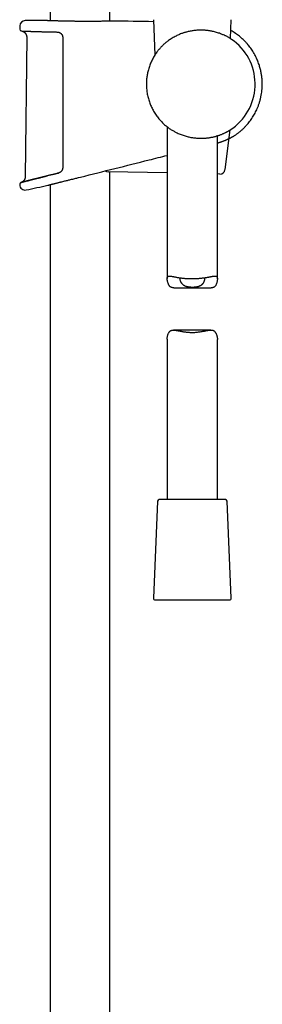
# Model space of a CAD drawing. Header units: millimetres. Extents: x 8 to 1577, y 12 to 2534.
# Tile 77 of 128: x 1109 to 1181, y 1666 to 1960. Entities that reach past the tile are written whole.
import ezdxf

# ---------------------------------------------------------------- set-up
doc = ezdxf.new("R2010")
doc.units = ezdxf.units.MM

msp = doc.modelspace()

# ---------------------------------------------------------------- linework, layer by layer
at = {"color": 7, "linetype": 'Continuous', "lineweight": 30}
for p, q in [((1117.91, 2313.9), (1117.91, 1959.95)), ((1135.71, 1959.81), (1135.71, 2313.9)), ((1108.8, 1958.42), (1108.78, 1957.4)), ((1117.06, 1959.98), (1117.04, 1959.98)), ((1136.59, 1959.83), (1136.58, 1959.83)), ((1148.69, 1960.27), (1149.14, 1949.7)), ((1171.7, 1954.6), (1171.94, 1960.27)), ((1110.86, 1955.07), (1110.44, 1913.36)), ((1153.19, 1954.01), (1153.18, 1954)), ((1152.81, 1928.24), (1152.81, 1882.89)), ((1167.81, 1882.79), (1167.81, 1925.56)), ((1170.08, 1915.43), (1171.63, 1927.31)), ((1152.81, 1914.44), (1135.16, 1914.8)), ((1135.71, 1427.1), (1135.71, 1914.78)), ((1168.56, 1914.12), (1167.81, 1914.14)), ((1117.16, 1910.77), (1117.16, 1910.77)), ((1117.91, 1910.96), (1117.91, 1428.07)), ((1126.3, 1913.05), (1126.34, 1913.06)), ((1126.34, 1913.06), (1126.9, 1913.2)), ((1126.9, 1913.2), (1126.93, 1913.21)), ((1126.93, 1913.21), (1126.93, 1913.21)), ((1154.79, 1880.11), (1165.95, 1880.11)), ((1165.84, 1867.46), (1154.67, 1867.46)), ((1152.81, 1864.79), (1152.81, 1816.79)), ((1167.81, 1816.79), (1167.81, 1864.69)), ((1170.18, 1816.79), (1150.44, 1816.79)), ((1149.94, 1816.31), (1148.69, 1787.31)), ((1171.94, 1787.31), (1170.68, 1816.31)), ((1149.19, 1786.79), (1160.19, 1786.79)), ((1160.19, 1786.79), (1171.44, 1786.79))]:
    msp.add_line(p, q, dxfattribs=at)
at = {"color": 7, "linetype": 'Continuous', "lineweight": 30, "flags": 128}
msp.add_lwpolyline([(1108.77, 1911.11), (1108.77, 1911.09), (1108.77, 1911.06), (1108.77, 1911.04), (1108.77, 1911.01), (1108.77, 1910.99), (1108.77, 1910.96), (1108.77, 1910.94), (1108.77, 1910.91)], dxfattribs=at)
at = {"color": 7, "linetype": 'Continuous', "lineweight": 30}
for centre, radius, start, end in [((1110.4, 1958.39), 1.6, 89.9629, 178.8891), ((1108.81, -488.63), 2448.62, 89.8075, 89.96285), ((1108.81, -488.63), 2448.62, 89.06636, 89.34994), ((1109.28, 1957.39), 0.5, 178.9356, 267.7677), ((1162.81, 1940.99), 16.27, 302.8221, 52.1704), ((1135.19, 1916.29), 1.5, 235.3557, 268.85), ((1168.59, 1915.62), 1.5, 268.85, 352.5328), ((1109.27, 1911.12), 0.5, 103.9962, 181.0279), ((1110.37, 1910.94), 1.6, 181.0518, 281.7311), ((1027.91, 2308.15), 407.28, 281.7282, 282.6564), ((1150.44, 1816.29), 0.5, 90, 177.5187), ((1170.18, 1816.29), 0.5, 2.4813, 90), ((1149.19, 1787.29), 0.5, 177.5187, 270), ((1171.44, 1787.29), 0.5, 270, 2.4813)]:
    msp.add_arc(centre, radius, start, end, dxfattribs=at)
for points, knots in [([(1119.07, 1959.91), (1118.97, 1959.91), (1118.74, 1959.92), (1118.42, 1959.93), (1118.1, 1959.94), (1117.82, 1959.95), (1117.58, 1959.96), (1117.39, 1959.96), (1117.23, 1959.97), (1117.12, 1959.97), (1117.06, 1959.98), (1117.05, 1959.98), (1117.05, 1959.98)], [0, 0, 0, 0, 0.076858, 0.18558, 0.294428, 0.40315, 0.511504, 0.619892, 0.72865, 0.837534, 0.946292, 1, 1, 1, 1]), ([(1117.06, 1959.98), (1117.06, 1959.98), (1117.06, 1959.98), (1117.06, 1959.98), (1117.06, 1959.98)], [0, 0, 0, 0, 0.560833, 1, 1, 1, 1]), ([(1121.97, 1959.83), (1121.91, 1959.83), (1121.74, 1959.84), (1121.49, 1959.84), (1121.21, 1959.85), (1120.95, 1959.86), (1120.69, 1959.86), (1120.43, 1959.87), (1120.18, 1959.88), (1119.94, 1959.88), (1119.71, 1959.89), (1119.49, 1959.9), (1119.27, 1959.9), (1119.14, 1959.91), (1119.08, 1959.91)], [0, 0, 0, 0, 0.061705, 0.146708, 0.232018, 0.317581, 0.403341, 0.489236, 0.575205, 0.661177, 0.747076, 0.832841, 0.918416, 1, 1, 1, 1]), ([(1123.25, 1959.81), (1123.09, 1959.81), (1122.74, 1959.82), (1122.31, 1959.82), (1122.05, 1959.83), (1121.97, 1959.83)], [0, 0, 0, 0, 0.345732, 0.811131, 1, 1, 1, 1]), ([(1126.13, 1959.77), (1126.02, 1959.77), (1125.81, 1959.77), (1125.49, 1959.77), (1125.16, 1959.78), (1124.83, 1959.78), (1124.51, 1959.79), (1124.19, 1959.79), (1123.87, 1959.8), (1123.56, 1959.8), (1123.35, 1959.8), (1123.25, 1959.81)], [0, 0, 0, 0, 0.106063, 0.217661, 0.329587, 0.441764, 0.554113, 0.666553, 0.778986, 0.891317, 1, 1, 1, 1]), ([(1136.5, 1959.83), (1136.48, 1959.83), (1136.44, 1959.83), (1136.32, 1959.83), (1136.14, 1959.82), (1135.92, 1959.82), (1135.66, 1959.81), (1135.35, 1959.81), (1135.01, 1959.8), (1134.63, 1959.8), (1134.22, 1959.79), (1133.77, 1959.78), (1133.29, 1959.78), (1132.78, 1959.77), (1132.24, 1959.76), (1131.68, 1959.76), (1131.1, 1959.76), (1130.5, 1959.75), (1129.88, 1959.75), (1129.24, 1959.75), (1128.6, 1959.75), (1127.95, 1959.75), (1127.29, 1959.76), (1126.68, 1959.76), (1126.29, 1959.76), (1126.13, 1959.77)], [0, 0, 0, 0, 0.024444, 0.069359, 0.114325, 0.15924, 0.204003, 0.248742, 0.293635, 0.338579, 0.383472, 0.428211, 0.472915, 0.517771, 0.56268, 0.607536, 0.652239, 0.696927, 0.741768, 0.786661, 0.831502, 0.87619, 0.920893, 0.965749, 1, 1, 1, 1]), ([(1136.58, 1959.83), (1136.58, 1959.83), (1136.58, 1959.83), (1136.57, 1959.83), (1136.55, 1959.83), (1136.52, 1959.83), (1136.49, 1959.83), (1136.49, 1959.83)], [0, 0, 0, 0, 0.131361, 0.36136, 0.603004, 0.851136, 1, 1, 1, 1]), ([(1109.26, 1956.89), (1109.26, 1956.89), (1109.26, 1956.89), (1109.27, 1956.89), (1109.29, 1956.89), (1109.33, 1956.89), (1109.37, 1956.89), (1109.42, 1956.88), (1109.49, 1956.88), (1109.57, 1956.88), (1109.66, 1956.88), (1109.76, 1956.87), (1109.87, 1956.87), (1109.99, 1956.86), (1110.12, 1956.86), (1110.26, 1956.85), (1110.41, 1956.85), (1110.58, 1956.84), (1110.75, 1956.84), (1110.93, 1956.83), (1111.13, 1956.82), (1111.33, 1956.81), (1111.55, 1956.81), (1111.77, 1956.8), (1112.01, 1956.79), (1112.25, 1956.78), (1112.5, 1956.77), (1112.76, 1956.77), (1113.03, 1956.76), (1113.31, 1956.75), (1113.6, 1956.74), (1113.9, 1956.73), (1114.2, 1956.72), (1114.51, 1956.71), (1114.84, 1956.7), (1115.17, 1956.69), (1115.5, 1956.68), (1115.84, 1956.67), (1116.19, 1956.66), (1116.55, 1956.66), (1116.91, 1956.65), (1117.28, 1956.64), (1117.65, 1956.63), (1118.04, 1956.62), (1118.42, 1956.61), (1118.82, 1956.6), (1119.21, 1956.6), (1119.61, 1956.59), (1119.88, 1956.58), (1120.01, 1956.58)], [0, 0, 0, 0, 0.011361, 0.031511, 0.05258, 0.073906, 0.095444, 0.117078, 0.138754, 0.160421, 0.182025, 0.203522, 0.224881, 0.246352, 0.2679, 0.28942, 0.310931, 0.332451, 0.353997, 0.375587, 0.397238, 0.418777, 0.440275, 0.46183, 0.483421, 0.505026, 0.526619, 0.548175, 0.569671, 0.591143, 0.612667, 0.634255, 0.655885, 0.677536, 0.699182, 0.720799, 0.742364, 0.763845, 0.785369, 0.80692, 0.828439, 0.849946, 0.871461, 0.892998, 0.914578, 0.936225, 0.957754, 0.97925, 1, 1, 1, 1]), ([(1109.29, 1956.89), (1109.34, 1956.88), (1109.43, 1956.87), (1109.56, 1956.84), (1109.68, 1956.8), (1109.77, 1956.77), (1109.88, 1956.71), (1110.02, 1956.64), (1110.16, 1956.53), (1110.28, 1956.43), (1110.38, 1956.33), (1110.49, 1956.2), (1110.6, 1956.05), (1110.7, 1955.85), (1110.78, 1955.65), (1110.83, 1955.45), (1110.86, 1955.27), (1110.86, 1955.14), (1110.86, 1955.07)], [0, 0, 0, 0, 0.053309, 0.107671, 0.153159, 0.189409, 0.219607, 0.295797, 0.373494, 0.418149, 0.471859, 0.534977, 0.607794, 0.690566, 0.783599, 0.851389, 0.9236, 1, 1, 1, 1]), ([(1120.01, 1956.58), (1120.01, 1956.58), (1120.06, 1956.58), (1120.15, 1956.57), (1120.29, 1956.55), (1120.42, 1956.52), (1120.54, 1956.48), (1120.67, 1956.43), (1120.79, 1956.37), (1120.9, 1956.3), (1121.01, 1956.22), (1121.11, 1956.13), (1121.2, 1956.04), (1121.26, 1955.96), (1121.29, 1955.92), (1121.29, 1955.91)], [0, 0, 0, 0, 0.008234, 0.101693, 0.194749, 0.286418, 0.37648, 0.466463, 0.555929, 0.644371, 0.731374, 0.816572, 0.900581, 0.984078, 1, 1, 1, 1]), ([(1121.3, 1955.91), (1121.3, 1955.9), (1121.35, 1955.85), (1121.41, 1955.74), (1121.48, 1955.6), (1121.54, 1955.44), (1121.58, 1955.28), (1121.61, 1955.12), (1121.61, 1955), (1121.61, 1954.95)], [0, 0, 0, 0, 0.04007, 0.200041, 0.360072, 0.52031, 0.680568, 0.840544, 1, 1, 1, 1]), ([(1121.61, 1954.95), (1121.61, 1954.62), (1121.61, 1952.95), (1121.61, 1949.95), (1121.61, 1945.95), (1121.61, 1941.95), (1121.61, 1937.95), (1121.61, 1933.79), (1121.61, 1929.46), (1121.61, 1924.97), (1121.61, 1920.49), (1121.61, 1917.5), (1121.61, 1916)], [0, 0, 0, 0, 0.025673, 0.128366, 0.231058, 0.333752, 0.436448, 0.539147, 0.654356, 0.769567, 0.884783, 1, 1, 1, 1]), ([(1172.79, 1953.85), (1172.79, 1953.85), (1172.79, 1953.85), (1172.76, 1953.88), (1172.7, 1953.92), (1172.62, 1953.97), (1172.52, 1954.05), (1172.39, 1954.14), (1172.23, 1954.25), (1172.05, 1954.38), (1171.84, 1954.51), (1171.61, 1954.66), (1171.34, 1954.82), (1171.03, 1955.01), (1170.68, 1955.2), (1170.3, 1955.39), (1169.89, 1955.59), (1169.45, 1955.79), (1168.97, 1955.99), (1168.44, 1956.19), (1167.87, 1956.38), (1167.27, 1956.55), (1166.74, 1956.69), (1166.31, 1956.78), (1165.97, 1956.85), (1165.62, 1956.91), (1165.26, 1956.97), (1164.9, 1957.02), (1164.54, 1957.06), (1164.17, 1957.09), (1163.72, 1957.12), (1163.17, 1957.14), (1162.55, 1957.14), (1161.95, 1957.11), (1161.37, 1957.07), (1160.8, 1957.01), (1160.24, 1956.93), (1159.68, 1956.83), (1159.11, 1956.71), (1158.61, 1956.58), (1158.18, 1956.46), (1157.82, 1956.35), (1157.46, 1956.23), (1157.03, 1956.07), (1156.53, 1955.88), (1155.99, 1955.64), (1155.43, 1955.37), (1154.86, 1955.08), (1154.28, 1954.74), (1153.74, 1954.39), (1153.4, 1954.16), (1153.25, 1954.05)], [0, 0, 0, 0, 0.0016936, 0.0190145, 0.0363357, 0.0538121, 0.0712889, 0.0929678, 0.1137476, 0.1345804, 0.1555171, 0.1765012, 0.1985613, 0.2231209, 0.2477453, 0.2725624, 0.2974429, 0.3223714, 0.3473649, 0.3758726, 0.4032708, 0.4307667, 0.4585592, 0.472515, 0.4864708, 0.5011993, 0.5159467, 0.5301585, 0.5443701, 0.5586559, 0.5729417, 0.5967403, 0.6206328, 0.6426406, 0.6642641, 0.6850047, 0.705809, 0.7267442, 0.7477427, 0.7698442, 0.7838625, 0.7978808, 0.811966, 0.8260513, 0.8494878, 0.8729926, 0.8946122, 0.9216206, 0.9487533, 0.9759644, 1, 1, 1, 1]), ([(1172.78, 1925.53), (1173.01, 1925.68), (1173.46, 1925.98), (1174.11, 1926.46), (1174.74, 1926.97), (1175.33, 1927.5), (1175.9, 1928.06), (1176.44, 1928.63), (1176.95, 1929.21), (1177.43, 1929.82), (1177.89, 1930.44), (1178.31, 1931.07), (1178.7, 1931.71), (1179.06, 1932.36), (1179.4, 1933.02), (1179.73, 1933.75), (1180.06, 1934.56), (1180.36, 1935.43), (1180.62, 1936.33), (1180.83, 1937.24), (1181, 1938.15), (1181.12, 1939.08), (1181.19, 1940.02), (1181.22, 1940.8), (1181.21, 1941.42), (1181.19, 1941.89), (1181.16, 1942.37), (1181.12, 1942.86), (1181.06, 1943.39), (1180.98, 1943.94), (1180.87, 1944.52), (1180.75, 1945.11), (1180.6, 1945.7), (1180.43, 1946.29), (1180.24, 1946.9), (1180.01, 1947.53), (1179.76, 1948.17), (1179.47, 1948.82), (1179.14, 1949.48), (1178.78, 1950.15), (1178.39, 1950.8), (1177.97, 1951.43), (1177.53, 1952.04), (1177.05, 1952.65), (1176.53, 1953.26), (1176, 1953.83), (1175.47, 1954.35), (1174.94, 1954.83), (1174.39, 1955.3), (1173.8, 1955.75), (1173.18, 1956.19), (1172.53, 1956.61), (1172.07, 1956.9), (1171.82, 1957.03), (1171.8, 1957.04)], [0, 0, 0, 0, 0.021457, 0.042915, 0.064196, 0.085299, 0.106224, 0.12697, 0.147537, 0.167924, 0.188132, 0.208161, 0.228011, 0.247684, 0.267238, 0.286811, 0.31131, 0.335846, 0.36042, 0.385032, 0.409684, 0.434375, 0.459106, 0.483876, 0.496276, 0.508685, 0.521118, 0.534135, 0.548024, 0.562783, 0.578415, 0.594918, 0.610445, 0.626673, 0.6436, 0.661226, 0.679552, 0.69823, 0.717582, 0.737608, 0.75831, 0.777717, 0.797682, 0.818205, 0.839285, 0.860922, 0.879379, 0.898222, 0.917453, 0.937071, 0.957077, 0.97747, 0.998251, 1, 1, 1, 1]), ([(1153.18, 1954), (1153.06, 1953.91), (1152.8, 1953.72), (1152.41, 1953.41), (1152.03, 1953.08), (1151.65, 1952.74), (1151.3, 1952.39), (1150.96, 1952.05), (1150.63, 1951.69), (1150.31, 1951.31), (1150, 1950.92), (1149.69, 1950.51), (1149.4, 1950.09), (1149.21, 1949.81), (1149.12, 1949.66)], [0, 0, 0, 0, 0.086649, 0.17369, 0.261856, 0.350371, 0.429877, 0.509387, 0.589924, 0.670464, 0.752403, 0.834343, 0.917171, 1, 1, 1, 1]), ([(1149.12, 1949.66), (1149, 1949.47), (1148.77, 1949.09), (1148.44, 1948.5), (1148.14, 1947.9), (1147.86, 1947.28), (1147.61, 1946.64), (1147.38, 1945.98), (1147.18, 1945.32), (1147.02, 1944.67), (1146.89, 1944.06), (1146.79, 1943.46), (1146.7, 1942.85), (1146.64, 1942.23), (1146.61, 1941.61), (1146.6, 1941.2), (1146.6, 1940.99)], [0, 0, 0, 0, 0.07338, 0.146759, 0.220649, 0.294539, 0.369967, 0.445533, 0.521516, 0.597639, 0.663196, 0.728844, 0.796385, 0.864173, 0.931962, 1, 1, 1, 1]), ([(1146.6, 1940.99), (1146.6, 1940.83), (1146.61, 1940.5), (1146.63, 1939.94), (1146.68, 1939.33), (1146.76, 1938.66), (1146.88, 1937.99), (1147.02, 1937.32), (1147.19, 1936.66), (1147.38, 1936), (1147.61, 1935.35), (1147.86, 1934.71), (1148.14, 1934.08), (1148.44, 1933.48), (1148.77, 1932.88), (1149.12, 1932.3), (1149.5, 1931.73), (1149.91, 1931.17), (1150.34, 1930.63), (1150.64, 1930.28), (1150.8, 1930.11)], [0, 0, 0, 0, 0.041441, 0.082882, 0.139274, 0.195978, 0.252681, 0.309995, 0.367308, 0.425021, 0.483176, 0.541439, 0.597831, 0.654535, 0.711239, 0.768508, 0.825776, 0.883842, 0.941934, 1, 1, 1, 1]), ([(1150.8, 1930.11), (1150.93, 1929.97), (1151.19, 1929.68), (1151.61, 1929.27), (1152.04, 1928.87), (1152.47, 1928.51), (1152.87, 1928.19), (1153.25, 1927.9), (1153.65, 1927.63), (1154.05, 1927.37), (1154.45, 1927.12), (1154.72, 1926.96), (1154.85, 1926.89)], [0, 0, 0, 0, 0.110008, 0.220012, 0.331039, 0.442061, 0.533925, 0.625837, 0.717689, 0.811775, 0.905929, 1, 1, 1, 1]), ([(1154.85, 1926.89), (1155, 1926.81), (1155.3, 1926.65), (1155.8, 1926.4), (1156.36, 1926.15), (1156.96, 1925.9), (1157.56, 1925.69), (1158.16, 1925.5), (1158.74, 1925.34), (1159.31, 1925.2), (1159.86, 1925.09), (1160.41, 1925), (1160.96, 1924.92), (1161.53, 1924.87), (1162.12, 1924.83), (1162.73, 1924.81), (1163.34, 1924.82), (1163.89, 1924.84), (1164.41, 1924.88), (1164.88, 1924.93), (1165.33, 1924.99), (1165.77, 1925.06), (1166.19, 1925.14), (1166.61, 1925.23), (1167.01, 1925.33), (1167.4, 1925.44), (1167.77, 1925.55), (1168.14, 1925.66), (1168.49, 1925.79), (1168.85, 1925.92), (1169.19, 1926.06), (1169.53, 1926.2), (1169.85, 1926.34), (1170.14, 1926.48), (1170.42, 1926.62), (1170.64, 1926.74), (1170.82, 1926.84), (1170.97, 1926.92), (1171.1, 1926.99), (1171.21, 1927.06), (1171.32, 1927.12), (1171.41, 1927.18), (1171.49, 1927.22), (1171.55, 1927.26), (1171.6, 1927.29), (1171.62, 1927.31), (1171.63, 1927.31)], [0, 0, 0, 0, 0.023932, 0.04791, 0.077755, 0.107702, 0.135566, 0.163524, 0.19048, 0.215637, 0.239764, 0.263964, 0.288321, 0.312756, 0.338484, 0.36719, 0.393478, 0.419863, 0.442535, 0.465265, 0.486842, 0.508467, 0.529756, 0.551087, 0.57256, 0.594073, 0.615769, 0.637504, 0.65938, 0.681295, 0.706677, 0.730992, 0.755361, 0.779849, 0.804396, 0.830214, 0.847042, 0.86387, 0.880794, 0.897717, 0.914753, 0.931788, 0.948943, 0.966097, 0.983293, 1, 1, 1, 1]), ([(1171.12, 1924.64), (1171.19, 1924.67), (1171.38, 1924.76), (1171.65, 1924.9), (1171.92, 1925.04), (1172.13, 1925.15), (1172.29, 1925.24), (1172.41, 1925.31), (1172.53, 1925.37), (1172.62, 1925.43), (1172.69, 1925.47), (1172.74, 1925.5), (1172.78, 1925.52), (1172.78, 1925.53), (1172.78, 1925.53)], [0, 0, 0, 0, 0.070629, 0.181083, 0.292003, 0.383074, 0.47444, 0.535115, 0.595887, 0.706145, 0.7616, 0.817054, 0.908336, 1, 1, 1, 1]), ([(1167.81, 1923.42), (1167.91, 1923.44), (1168.09, 1923.49), (1168.36, 1923.57), (1168.62, 1923.65), (1168.88, 1923.74), (1169.15, 1923.83), (1169.4, 1923.92), (1169.65, 1924.01), (1169.89, 1924.1), (1170.12, 1924.19), (1170.35, 1924.29), (1170.56, 1924.38), (1170.77, 1924.47), (1170.95, 1924.55), (1171.06, 1924.61), (1171.11, 1924.63)], [0, 0, 0, 0, 0.073121, 0.139539, 0.209069, 0.281641, 0.354849, 0.428517, 0.502441, 0.576399, 0.650104, 0.722853, 0.796586, 0.870101, 0.943353, 1, 1, 1, 1]), ([(1171.29, 1924.72), (1171.3, 1924.72), (1171.38, 1924.76), (1171.5, 1924.82), (1171.6, 1924.87), (1171.64, 1924.89)], [0, 0, 0, 0, 0.106754, 0.575983, 1, 1, 1, 1]), ([(1126.93, 1913.21), (1133.76, 1914.92), (1142.39, 1917.08), (1151.02, 1919.24), (1152.81, 1919.69)], [0, 0, 0, 0, 0.791729, 1, 1, 1, 1]), ([(1109.19, 1911.62), (1109.19, 1911.62), (1109.21, 1911.62), (1109.36, 1911.66), (1109.6, 1911.72), (1109.95, 1911.81), (1110.4, 1911.92), (1110.93, 1912.05), (1111.56, 1912.21), (1112.27, 1912.38), (1113.06, 1912.58), (1113.92, 1912.8), (1114.86, 1913.03), (1115.85, 1913.28), (1116.57, 1913.46), (1116.92, 1913.55)], [0, 0, 0, 0, 0.051561, 0.130788, 0.210189, 0.288989, 0.367656, 0.446657, 0.526174, 0.605153, 0.683844, 0.762697, 0.842127, 0.921318, 1, 1, 1, 1]), ([(1116.91, 1913.55), (1116.79, 1913.52), (1116.55, 1913.46), (1116.2, 1913.37), (1115.97, 1913.31), (1115.86, 1913.28)], [0, 0, 0, 0, 0.328283, 0.66735, 1, 1, 1, 1]), ([(1118.01, 1913.82), (1117.9, 1913.79), (1117.65, 1913.73), (1117.29, 1913.64), (1117.04, 1913.58), (1116.91, 1913.55), (1116.91, 1913.55)], [0, 0, 0, 0, 0.308765, 0.648926, 0.988694, 1, 1, 1, 1]), ([(1119.17, 1914.11), (1119.06, 1914.08), (1118.81, 1914.02), (1118.44, 1913.93), (1118.17, 1913.86), (1118.03, 1913.83), (1118.01, 1913.82)], [0, 0, 0, 0, 0.2900888, 0.6293727, 0.9684276, 1, 1, 1, 1]), ([(1120.37, 1914.41), (1120.26, 1914.39), (1120.01, 1914.32), (1119.63, 1914.23), (1119.34, 1914.16), (1119.19, 1914.12), (1119.17, 1914.11)], [0, 0, 0, 0, 0.2708267, 0.6115436, 0.9508054, 1, 1, 1, 1]), ([(1119.18, 1914.11), (1119.18, 1914.11), (1119.56, 1914.21), (1119.97, 1914.31), (1120.38, 1914.42)], [0, 0, 0, 0, 0.00289, 1, 1, 1, 1]), ([(1121.3, 1915.05), (1121.29, 1915.03), (1121.24, 1914.97), (1121.17, 1914.88), (1121.07, 1914.79), (1120.97, 1914.71), (1120.87, 1914.63), (1120.75, 1914.56), (1120.63, 1914.51), (1120.51, 1914.46), (1120.42, 1914.43), (1120.37, 1914.42), (1120.37, 1914.42)], [0, 0, 0, 0, 0.076104, 0.184816, 0.293799, 0.404657, 0.517785, 0.633147, 0.750578, 0.869795, 0.990427, 1, 1, 1, 1]), ([(1121.61, 1916), (1121.61, 1915.92), (1121.6, 1915.75), (1121.54, 1915.5), (1121.44, 1915.26), (1121.35, 1915.12), (1121.31, 1915.05)], [0, 0, 0, 0, 0.244516, 0.49591, 0.744636, 1, 1, 1, 1]), ([(1109.2, 1911.62), (1109.19, 1911.62), (1109.17, 1911.61), (1109.16, 1911.61), (1109.15, 1911.61), (1109.15, 1911.61), (1109.15, 1911.61)], [0, 0, 0, 0, 0.283513, 0.617463, 0.93278, 1, 1, 1, 1]), ([(1110.44, 1913.36), (1110.44, 1913.29), (1110.44, 1913.17), (1110.41, 1912.99), (1110.37, 1912.84), (1110.32, 1912.71), (1110.27, 1912.59), (1110.22, 1912.5), (1110.18, 1912.42), (1110.13, 1912.34), (1110.06, 1912.24), (1109.95, 1912.11), (1109.83, 1911.99), (1109.69, 1911.88), (1109.55, 1911.78), (1109.38, 1911.69), (1109.25, 1911.64), (1109.19, 1911.62)], [0, 0, 0, 0, 0.085313, 0.162543, 0.231914, 0.293561, 0.347556, 0.393946, 0.432801, 0.46671, 0.522638, 0.592595, 0.676024, 0.747047, 0.824901, 0.909289, 1, 1, 1, 1]), ([(1109.35, 1911.66), (1109.33, 1911.65), (1109.29, 1911.64), (1109.24, 1911.63), (1109.21, 1911.62), (1109.2, 1911.62), (1109.2, 1911.62)], [0, 0, 0, 0, 0.296158, 0.623039, 0.950196, 1, 1, 1, 1]), ([(1109.6, 1911.72), (1109.57, 1911.71), (1109.51, 1911.7), (1109.43, 1911.68), (1109.37, 1911.66), (1109.35, 1911.66), (1109.35, 1911.66)], [0, 0, 0, 0, 0.317909, 0.645207, 0.969986, 1, 1, 1, 1]), ([(1109.95, 1911.81), (1109.95, 1911.81), (1109.9, 1911.79), (1109.82, 1911.77), (1109.71, 1911.75), (1109.63, 1911.73), (1109.6, 1911.72), (1109.6, 1911.72)], [0, 0, 0, 0, 0.0012699, 0.3311559, 0.6609864, 0.9910355, 1, 1, 1, 1]), ([(1110.39, 1911.92), (1110.39, 1911.92), (1110.33, 1911.9), (1110.23, 1911.88), (1110.08, 1911.84), (1109.99, 1911.82), (1109.95, 1911.81)], [0, 0, 0, 0, 0.009425, 0.338903, 0.670445, 1, 1, 1, 1]), ([(1110.93, 1912.05), (1110.93, 1912.05), (1110.86, 1912.03), (1110.73, 1912), (1110.55, 1911.96), (1110.44, 1911.93), (1110.39, 1911.92)], [0, 0, 0, 0, 0.024351, 0.354723, 0.683248, 1, 1, 1, 1]), ([(1111.56, 1912.21), (1111.55, 1912.21), (1111.47, 1912.19), (1111.32, 1912.15), (1111.12, 1912.1), (1110.99, 1912.07), (1110.93, 1912.05)], [0, 0, 0, 0, 0.031411, 0.362014, 0.693267, 1, 1, 1, 1]), ([(1112.27, 1912.38), (1112.26, 1912.38), (1112.17, 1912.36), (1112, 1912.32), (1111.77, 1912.26), (1111.63, 1912.23), (1111.56, 1912.21)], [0, 0, 0, 0, 0.029026, 0.364725, 0.698708, 1, 1, 1, 1]), ([(1113.05, 1912.58), (1113.05, 1912.58), (1112.95, 1912.55), (1112.76, 1912.51), (1112.5, 1912.44), (1112.34, 1912.4), (1112.27, 1912.38)], [0, 0, 0, 0, 0.025222, 0.359752, 0.694256, 1, 1, 1, 1]), ([(1113.92, 1912.8), (1113.91, 1912.8), (1113.8, 1912.77), (1113.6, 1912.72), (1113.32, 1912.65), (1113.14, 1912.6), (1113.05, 1912.58)], [0, 0, 0, 0, 0.020378, 0.356186, 0.69101, 1, 1, 1, 1]), ([(1114.86, 1913.03), (1114.85, 1913.03), (1114.73, 1913), (1114.51, 1912.95), (1114.21, 1912.87), (1114.01, 1912.82), (1113.92, 1912.8)], [0, 0, 0, 0, 0.018716, 0.353809, 0.687748, 1, 1, 1, 1]), ([(1115.86, 1913.28), (1115.85, 1913.28), (1115.73, 1913.25), (1115.5, 1913.19), (1115.17, 1913.11), (1114.96, 1913.06), (1114.86, 1913.03)], [0, 0, 0, 0, 0.006651, 0.344307, 0.681807, 1, 1, 1, 1]), ([(1117.15, 1910.77), (1117.15, 1910.77), (1117.15, 1910.77), (1117.17, 1910.77), (1117.21, 1910.78), (1117.27, 1910.8), (1117.34, 1910.82), (1117.43, 1910.84), (1117.53, 1910.86), (1117.65, 1910.89), (1117.78, 1910.93), (1117.93, 1910.96), (1118.1, 1911), (1118.28, 1911.05), (1118.47, 1911.1), (1118.68, 1911.15), (1118.9, 1911.2), (1119.13, 1911.26), (1119.38, 1911.32), (1119.64, 1911.39), (1119.91, 1911.46), (1120.2, 1911.53), (1120.49, 1911.6), (1120.79, 1911.68), (1121.17, 1911.77), (1121.65, 1911.89), (1122.2, 1912.03), (1122.74, 1912.16), (1123.19, 1912.28), (1123.6, 1912.38), (1124.04, 1912.49), (1124.59, 1912.63), (1125.2, 1912.78), (1125.77, 1912.92), (1126.13, 1913.01), (1126.29, 1913.05)], [0, 0, 0, 0, 0.022123, 0.049253, 0.076384, 0.103739, 0.131146, 0.157602, 0.184103, 0.210813, 0.237523, 0.26442, 0.291317, 0.318427, 0.345585, 0.372336, 0.399131, 0.426133, 0.453134, 0.480319, 0.507504, 0.534898, 0.562339, 0.588048, 0.613796, 0.660463, 0.707355, 0.745881, 0.784531, 0.809823, 0.835149, 0.881028, 0.927111, 0.964951, 1, 1, 1, 1]), ([(1154.79, 1880.11), (1154.71, 1880.12), (1154.56, 1880.12), (1154.33, 1880.15), (1154.1, 1880.21), (1153.9, 1880.3), (1153.71, 1880.44), (1153.55, 1880.6), (1153.41, 1880.8), (1153.28, 1881.02), (1153.16, 1881.26), (1153.06, 1881.53), (1152.98, 1881.81), (1152.91, 1882.07), (1152.87, 1882.31), (1152.83, 1882.53), (1152.82, 1882.73), (1152.81, 1882.91), (1152.82, 1883.06), (1152.84, 1883.21), (1152.89, 1883.33), (1152.96, 1883.44), (1153.05, 1883.52), (1153.18, 1883.57), (1153.32, 1883.6), (1153.49, 1883.61), (1153.68, 1883.6), (1153.9, 1883.57), (1154.14, 1883.54), (1154.39, 1883.49), (1154.65, 1883.45), (1154.91, 1883.39), (1155.23, 1883.34), (1155.6, 1883.27), (1156.01, 1883.2), (1156.42, 1883.13), (1156.82, 1883.07), (1157.23, 1883.02), (1157.65, 1882.97), (1158.09, 1882.93), (1158.54, 1882.9), (1158.84, 1882.88), (1159, 1882.88)], [0, 0, 0, 0, 0.018722, 0.041803, 0.064617, 0.087654, 0.110975, 0.134536, 0.15752, 0.182268, 0.207112, 0.234699, 0.26234, 0.286685, 0.311065, 0.333502, 0.355999, 0.376603, 0.397307, 0.417411, 0.442818, 0.468432, 0.494274, 0.520306, 0.545642, 0.57112, 0.596745, 0.622486, 0.648861, 0.673482, 0.698184, 0.72112, 0.744117, 0.776259, 0.808565, 0.83607, 0.86368, 0.890253, 0.917519, 0.944892, 0.972389, 1, 1, 1, 1]), ([(1156.6, 1883.11), (1156.59, 1883.09), (1156.57, 1883.04), (1156.56, 1882.92), (1156.56, 1882.78), (1156.59, 1882.61), (1156.63, 1882.42), (1156.69, 1882.22), (1156.78, 1882.01), (1156.87, 1881.83), (1156.99, 1881.64), (1157.12, 1881.45), (1157.29, 1881.26), (1157.49, 1881.08), (1157.68, 1880.93), (1157.9, 1880.8), (1158.12, 1880.69), (1158.37, 1880.6), (1158.59, 1880.53), (1158.82, 1880.47), (1159.1, 1880.42), (1159.39, 1880.38), (1159.65, 1880.36), (1159.91, 1880.34), (1160.21, 1880.34), (1160.51, 1880.34), (1160.8, 1880.34), (1161.08, 1880.36), (1161.37, 1880.39), (1161.64, 1880.43), (1161.89, 1880.48), (1162.13, 1880.54), (1162.37, 1880.61), (1162.6, 1880.7), (1162.8, 1880.81), (1162.98, 1880.92), (1163.14, 1881.03), (1163.3, 1881.18), (1163.46, 1881.34), (1163.6, 1881.52), (1163.74, 1881.73), (1163.85, 1881.95), (1163.94, 1882.18), (1164, 1882.35), (1164.04, 1882.54), (1164.07, 1882.73), (1164.06, 1882.91), (1164.04, 1883.04), (1164.02, 1883.1), (1164.01, 1883.13)], [0, 0, 0, 0, 0.0097525, 0.0294364, 0.0525847, 0.0739716, 0.0954614, 0.1244926, 0.146536, 0.1686475, 0.1910384, 0.2135109, 0.2391525, 0.2633311, 0.2905902, 0.3052498, 0.3297793, 0.3545813, 0.3696129, 0.384278, 0.4088316, 0.4336624, 0.4487072, 0.4649907, 0.4879022, 0.5110184, 0.5276644, 0.5492492, 0.5710094, 0.5891063, 0.6099368, 0.6284847, 0.6471557, 0.6698152, 0.6901566, 0.7062447, 0.7256416, 0.7451416, 0.7680284, 0.7911059, 0.8142875, 0.8456117, 0.8694129, 0.8933019, 0.9102826, 0.9387758, 0.9675384, 0.9849702, 1, 1, 1, 1]), ([(1159, 1882.88), (1159.13, 1882.87), (1159.39, 1882.86), (1159.8, 1882.85), (1160.2, 1882.84), (1160.61, 1882.85), (1161.02, 1882.86), (1161.43, 1882.87), (1161.82, 1882.89), (1162.22, 1882.92), (1162.61, 1882.96), (1162.99, 1882.99), (1163.37, 1883.04), (1163.8, 1883.09), (1164.23, 1883.16), (1164.66, 1883.23), (1165.03, 1883.29), (1165.38, 1883.36), (1165.7, 1883.41), (1165.99, 1883.47), (1166.26, 1883.52), (1166.51, 1883.56), (1166.74, 1883.59), (1166.95, 1883.61), (1167.14, 1883.61), (1167.31, 1883.59), (1167.46, 1883.55), (1167.58, 1883.49), (1167.67, 1883.39), (1167.74, 1883.27), (1167.79, 1883.11), (1167.81, 1882.93), (1167.81, 1882.7), (1167.79, 1882.43), (1167.75, 1882.13), (1167.69, 1881.82), (1167.6, 1881.51), (1167.49, 1881.2), (1167.37, 1880.94), (1167.24, 1880.72), (1167.1, 1880.54), (1166.94, 1880.39), (1166.76, 1880.27), (1166.55, 1880.19), (1166.33, 1880.14), (1166.13, 1880.11), (1166, 1880.12), (1165.95, 1880.12)], [0, 0, 0, 0, 0.020637, 0.041499, 0.062428, 0.083504, 0.104649, 0.125778, 0.14641, 0.167265, 0.188185, 0.209247, 0.230373, 0.251478, 0.28285, 0.307757, 0.331776, 0.355886, 0.379089, 0.400802, 0.422763, 0.444799, 0.467015, 0.489323, 0.51165, 0.534028, 0.556537, 0.579215, 0.602064, 0.62449, 0.647103, 0.669935, 0.692954, 0.718394, 0.743946, 0.770879, 0.797867, 0.823773, 0.849765, 0.869539, 0.889412, 0.909446, 0.929679, 0.949502, 0.969518, 0.989721, 1, 1, 1, 1]), ([(1152.82, 1864.79), (1152.81, 1864.82), (1152.81, 1864.92), (1152.83, 1865.13), (1152.87, 1865.43), (1152.94, 1865.75), (1153.03, 1866.08), (1153.14, 1866.39), (1153.26, 1866.64), (1153.39, 1866.85), (1153.53, 1867.03), (1153.69, 1867.18), (1153.87, 1867.3), (1154.07, 1867.39), (1154.3, 1867.44), (1154.54, 1867.46), (1154.8, 1867.46), (1155.07, 1867.44), (1155.37, 1867.41), (1155.69, 1867.35), (1156.06, 1867.28), (1156.48, 1867.2), (1156.94, 1867.11), (1157.45, 1867.02), (1157.98, 1866.93), (1158.47, 1866.87), (1158.93, 1866.82), (1159.35, 1866.79), (1159.77, 1866.77), (1160.2, 1866.76), (1160.63, 1866.77), (1161.1, 1866.79), (1161.61, 1866.83), (1162.16, 1866.89), (1162.7, 1866.97), (1163.22, 1867.05), (1163.7, 1867.14), (1164.14, 1867.23), (1164.54, 1867.31), (1164.91, 1867.37), (1165.23, 1867.42), (1165.53, 1867.45), (1165.8, 1867.47), (1166.05, 1867.46), (1166.3, 1867.43), (1166.52, 1867.37), (1166.73, 1867.27), (1166.91, 1867.14), (1167.08, 1866.97), (1167.22, 1866.78), (1167.35, 1866.57), (1167.46, 1866.32), (1167.57, 1866.05), (1167.65, 1865.77), (1167.71, 1865.5), (1167.76, 1865.26), (1167.79, 1865.04), (1167.81, 1864.84), (1167.81, 1864.74), (1167.81, 1864.69)], [0, 0, 0, 0, 0.0072576, 0.0259414, 0.0447015, 0.0672951, 0.090084, 0.1091341, 0.1282427, 0.1434926, 0.1588317, 0.1742822, 0.189899, 0.2051852, 0.2206357, 0.2362147, 0.2519177, 0.2673008, 0.2827516, 0.3004838, 0.3182893, 0.3375467, 0.3598543, 0.3822816, 0.4048985, 0.4277816, 0.4443215, 0.4609221, 0.4778631, 0.4948736, 0.5118362, 0.528869, 0.551111, 0.5735023, 0.5961103, 0.6190044, 0.6404118, 0.6601222, 0.6799162, 0.6972303, 0.7146125, 0.7298818, 0.745227, 0.7606546, 0.7761956, 0.7915422, 0.8070576, 0.8227449, 0.8386139, 0.8540846, 0.8696344, 0.8874651, 0.9053459, 0.924639, 0.9415053, 0.9574356, 0.9733968, 0.9876812, 1, 1, 1, 1])]:
    msp.add_open_spline(points, degree=3, knots=knots, dxfattribs=at)

doc.saveas('drawing.dxf')
